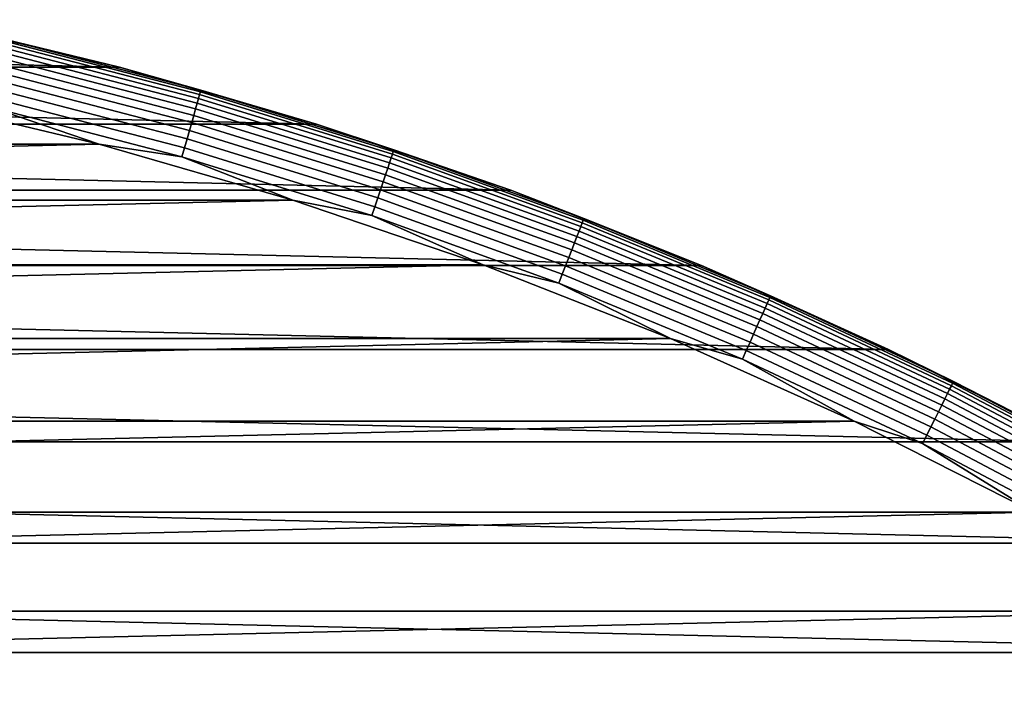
# Model space of a CAD drawing. Header units: metres. Extents: x -28 to 70, y -212 to 27.
# Tile 161 of 220: x 6.39 to 12.58, y 22.67 to 26.89. Entities that reach past the tile are written whole.
import ezdxf

# ---------------------------------------------------------------- set-up
doc = ezdxf.new("R2010")
doc.units = ezdxf.units.M
doc.layers.add('solid_10_261_012_XXX', color=7, linetype='CONTINUOUS')

msp = doc.modelspace()

# ---------------------------------------------------------------- linework, layer by layer
at = {"layer": 'solid_10_261_012_XXX'}
for points in [[(-7.013632, 26.590578, -5), (-5.759677, 26.890074, -5), (7.013632, 26.590578, -5)], [(-5.759677, 26.890074, -5), (5.759677, 26.890074, -5), (7.013632, 26.590578, -5)], [(5.759607, 26.890089, -0.5), (7.013675, 26.590569, -0.5), (7.013632, 26.590578, -5), (5.759677, 26.890074, -5)], [(6.295324, 26.766075, -0.440391), (7.013675, 26.590569, -0.5), (5.759607, 26.890089, -0.5)], [(7.521796, 26.436369, -0.380929), (6.292847, 26.755545, -0.380929), (6.288745, 26.738106, -0.323206), (7.516893, 26.419138, -0.323206)], [(7.524756, 26.446775, -0.440391), (6.295324, 26.766075, -0.440391), (6.292847, 26.755545, -0.380929), (7.521796, 26.436369, -0.380929)], [(7.524756, 26.446775, -0.440391), (7.013675, 26.590569, -0.5), (6.295324, 26.766075, -0.440391)], [(7.51012, 26.395336, -0.268066), (6.283079, 26.714014, -0.268066), (6.275931, 26.683622, -0.216316), (7.501576, 26.365307, -0.216316)], [(7.516893, 26.419138, -0.323206), (6.288745, 26.738106, -0.323206), (6.283079, 26.714014, -0.268066), (7.51012, 26.395336, -0.268066)], [(7.491386, 26.329493, -0.16871), (6.267406, 26.647375, -0.16871), (6.257628, 26.605803, -0.125945), (7.479699, 26.288414, -0.125945)], [(7.501576, 26.365307, -0.216316), (6.275931, 26.683622, -0.216316), (6.267406, 26.647375, -0.16871), (7.491386, 26.329493, -0.16871)], [(-8.252386, 26.232576, -5), (-7.013632, 26.590578, -5), (8.252386, 26.232576, -5)], [(-7.013632, 26.590578, -5), (7.013632, 26.590578, -5), (8.252386, 26.232576, -5)], [(7.479699, 26.288414, -0.125945), (6.257628, 26.605803, -0.125945), (6.24674, 26.559509, -0.088645), (7.466684, 26.242674, -0.088645)], [(7.013675, 26.590569, -0.5), (8.252327, 26.232595, -0.5), (8.252386, 26.232576, -5), (7.013632, 26.590578, -5)], [(7.524756, 26.446775, -0.440391), (8.252327, 26.232595, -0.5), (7.013675, 26.590569, -0.5)], [(7.452533, 26.192938, -0.057356), (6.234901, 26.509172, -0.057356), (6.222284, 26.45553, -0.032535), (7.437453, 26.139935, -0.032535)], [(7.466684, 26.242674, -0.088645), (6.24674, 26.559509, -0.088645), (6.234901, 26.509172, -0.057356), (7.452533, 26.192938, -0.057356)], [(7.437453, 26.139935, -0.032535), (6.222284, 26.45553, -0.032535), (6.209074, 26.399364, -0.014544), (7.421663, 26.084438, -0.014544)], [(8.734693, 26.06078, -0.380929), (7.521796, 26.436369, -0.380929), (7.516893, 26.419138, -0.323206), (8.728999, 26.043793, -0.323206)], [(7.521796, 26.436369, -0.380929), (8.734693, 26.06078, -0.380929), (8.738131, 26.071037, -0.440391), (7.524756, 26.446775, -0.440391)], [(8.738131, 26.071037, -0.440391), (8.252327, 26.232595, -0.5), (7.524756, 26.446775, -0.440391)], [(6.886033, 26.107136), (5.654782, 26.401201), (-6.886079, 26.107122)], [(6.195463, 26.341496, -0.003646), (5.654782, 26.401201), (6.886033, 26.107136)], [(7.421663, 26.084438, -0.014544), (6.209074, 26.399364, -0.014544), (6.195463, 26.341496, -0.003646), (7.405394, 26.02726, -0.003646)], [(8.721135, 26.020327, -0.268066), (7.51012, 26.395336, -0.268066), (7.501576, 26.365307, -0.216316), (8.711213, 25.990726, -0.216316)], [(8.728999, 26.043793, -0.323206), (7.516893, 26.419138, -0.323206), (7.51012, 26.395336, -0.268066), (8.721135, 26.020327, -0.268066)], [(7.405394, 26.02726, -0.003646), (6.195463, 26.341496, -0.003646), (6.886033, 26.107136)], [(8.69938, 25.95542, -0.16871), (7.491386, 26.329493, -0.16871), (7.479699, 26.288414, -0.125945), (8.685807, 25.914925, -0.125945)], [(8.711213, 25.990726, -0.216316), (7.501576, 26.365307, -0.216316), (7.491386, 26.329493, -0.16871), (8.69938, 25.95542, -0.16871)], [(8.685807, 25.914925, -0.125945), (7.479699, 26.288414, -0.125945), (7.466684, 26.242674, -0.088645), (8.670694, 25.869835, -0.088645)], [(-9.472795, 25.816973, -5), (-8.252386, 26.232576, -5), (9.472795, 25.816973, -5)], [(-8.252386, 26.232576, -5), (8.252386, 26.232576, -5), (9.472795, 25.816973, -5)], [(8.654262, 25.820807, -0.057356), (7.452533, 26.192938, -0.057356), (7.437453, 26.139935, -0.032535), (8.636749, 25.768557, -0.032535)], [(8.670694, 25.869835, -0.088645), (7.466684, 26.242674, -0.088645), (7.452533, 26.192938, -0.057356), (8.654262, 25.820807, -0.057356)], [(8.252327, 26.232595, -0.5), (9.472837, 25.816959, -0.5), (9.472795, 25.816973, -5), (8.252386, 26.232576, -5)], [(8.738131, 26.071037, -0.440391), (9.472837, 25.816959, -0.5), (8.252327, 26.232595, -0.5)], [(8.636749, 25.768557, -0.032535), (7.437453, 26.139935, -0.032535), (7.421663, 26.084438, -0.014544), (8.618413, 25.713848, -0.014544)], [(6.886033, 26.107136), (-6.886079, 26.107122), (-8.102205, 25.755665)], [(8.10216, 25.755678), (6.886033, 26.107136), (-8.102205, 25.755665)], [(7.405394, 26.02726, -0.003646), (6.886033, 26.107136), (8.10216, 25.755678)], [(8.618413, 25.713848, -0.014544), (7.421663, 26.084438, -0.014544), (7.405394, 26.02726, -0.003646), (8.599521, 25.657482, -0.003646)], [(8.734693, 26.06078, -0.380929), (9.928949, 25.629572, -0.380929), (9.932858, 25.639662, -0.440391), (8.738131, 26.071037, -0.440391)], [(9.932858, 25.639662, -0.440391), (9.472837, 25.816959, -0.5), (8.738131, 26.071037, -0.440391)], [(8.599521, 25.657482, -0.003646), (7.405394, 26.02726, -0.003646), (8.10216, 25.755678)], [(9.913538, 25.58979, -0.268066), (8.721135, 26.020327, -0.268066), (8.711213, 25.990726, -0.216316), (9.90226, 25.560678, -0.216316)], [(9.922478, 25.612867, -0.323206), (8.728999, 26.043793, -0.323206), (8.721135, 26.020327, -0.268066), (9.913538, 25.58979, -0.268066)], [(9.928949, 25.629572, -0.380929), (8.734693, 26.06078, -0.380929), (8.728999, 26.043793, -0.323206), (9.922478, 25.612867, -0.323206)], [(9.888808, 25.525957, -0.16871), (8.69938, 25.95542, -0.16871), (8.685807, 25.914925, -0.125945), (9.873381, 25.486134, -0.125945)], [(9.90226, 25.560678, -0.216316), (8.711213, 25.990726, -0.216316), (8.69938, 25.95542, -0.16871), (9.888808, 25.525957, -0.16871)], [(9.873381, 25.486134, -0.125945), (8.685807, 25.914925, -0.125945), (8.670694, 25.869835, -0.088645), (9.856201, 25.441788, -0.088645)], [(-10.672545, 25.344561, -5), (-9.472795, 25.816973, -5), (10.672545, 25.344561, -5)], [(-9.472795, 25.816973, -5), (9.472795, 25.816973, -5), (10.672545, 25.344561, -5)], [(9.837522, 25.39357, -0.057356), (8.654262, 25.820807, -0.057356), (8.636749, 25.768557, -0.032535), (9.817615, 25.342186, -0.032535)], [(9.856201, 25.441788, -0.088645), (8.670694, 25.869835, -0.088645), (8.654262, 25.820807, -0.057356), (9.837522, 25.39357, -0.057356)], [(9.472837, 25.816959, -0.5), (10.672524, 25.34457, -0.5), (10.672545, 25.344561, -5), (9.472795, 25.816973, -5)], [(9.932858, 25.639662, -0.440391), (10.672524, 25.34457, -0.5), (9.472837, 25.816959, -0.5)], [(8.10216, 25.755678), (-8.102205, 25.755665), (-9.30049, 25.347601)], [(9.300446, 25.347616), (8.10216, 25.755678), (-9.30049, 25.347601)], [(8.599521, 25.657482, -0.003646), (8.10216, 25.755678), (9.300446, 25.347616)], [(9.817615, 25.342186, -0.032535), (8.636749, 25.768557, -0.032535), (8.618413, 25.713848, -0.014544), (9.796772, 25.288382, -0.014544)], [(9.796772, 25.288382, -0.014544), (8.618413, 25.713848, -0.014544), (8.599521, 25.657482, -0.003646), (9.775296, 25.232948, -0.003646)], [(9.775296, 25.232948, -0.003646), (8.599521, 25.657482, -0.003646), (9.300446, 25.347616)], [(9.928949, 25.629572, -0.380929), (11.102017, 25.143673, -0.380929), (11.106387, 25.15357, -0.440391), (9.932858, 25.639662, -0.440391)], [(11.106387, 25.15357, -0.440391), (10.672524, 25.34457, -0.5), (9.932858, 25.639662, -0.440391)], [(11.084785, 25.104645, -0.268066), (9.913538, 25.58979, -0.268066), (9.90226, 25.560678, -0.216316), (11.072174, 25.076084, -0.216316)], [(11.094781, 25.127285, -0.323206), (9.922478, 25.612867, -0.323206), (9.913538, 25.58979, -0.268066), (11.084785, 25.104645, -0.268066)], [(11.102017, 25.143673, -0.380929), (9.928949, 25.629572, -0.380929), (9.922478, 25.612867, -0.323206), (11.094781, 25.127285, -0.323206)], [(11.057134, 25.042021, -0.16871), (9.888808, 25.525957, -0.16871), (9.873381, 25.486134, -0.125945), (11.039883, 25.002951, -0.125945)], [(11.072174, 25.076084, -0.216316), (9.90226, 25.560678, -0.216316), (9.888808, 25.525957, -0.16871), (11.057134, 25.042021, -0.16871)], [(11.039883, 25.002951, -0.125945), (9.873381, 25.486134, -0.125945), (9.856201, 25.441788, -0.088645), (11.020674, 24.959448, -0.088645)], [(10.999787, 24.912144, -0.057356), (9.837522, 25.39357, -0.057356), (9.817615, 25.342186, -0.032535), (10.977529, 24.861732, -0.032535)], [(11.020674, 24.959448, -0.088645), (9.856201, 25.441788, -0.088645), (9.837522, 25.39357, -0.057356), (10.999787, 24.912144, -0.057356)], [(-11.848718, 24.816483, -5), (-10.672545, 25.344561, -5), (11.848718, 24.816483, -5)], [(-10.672545, 25.344561, -5), (10.672545, 25.344561, -5), (11.848718, 24.816483, -5)], [(9.300446, 25.347616), (-9.30049, 25.347601), (-10.478374, 24.883804)], [(10.47833, 24.883821), (9.300446, 25.347616), (-10.478374, 24.883804)], [(9.775296, 25.232948, -0.003646), (9.300446, 25.347616), (10.47833, 24.883821)], [(10.977529, 24.861732, -0.032535), (9.817615, 25.342186, -0.032535), (9.796772, 25.288382, -0.014544), (10.954223, 24.80895, -0.014544)], [(10.672524, 25.34457, -0.5), (11.848752, 24.816467, -0.5), (11.848718, 24.816483, -5), (10.672545, 25.344561, -5)], [(11.106387, 25.15357, -0.440391), (11.848752, 24.816467, -0.5), (10.672524, 25.34457, -0.5)], [(10.954223, 24.80895, -0.014544), (9.796772, 25.288382, -0.014544), (9.775296, 25.232948, -0.003646), (10.930211, 24.754568, -0.003646)], [(10.930211, 24.754568, -0.003646), (9.775296, 25.232948, -0.003646), (10.47833, 24.883821)], [(12.251393, 24.604115, -0.380929), (11.102017, 25.143673, -0.380929), (11.094781, 25.127285, -0.323206), (12.243408, 24.588078, -0.323206)], [(11.102017, 25.143673, -0.380929), (12.251393, 24.604115, -0.380929), (12.256215, 24.613798, -0.440391), (11.106387, 25.15357, -0.440391)], [(12.256215, 24.613798, -0.440391), (11.848752, 24.816467, -0.5), (11.106387, 25.15357, -0.440391)], [(12.21846, 24.537975, -0.216316), (11.072174, 25.076084, -0.216316), (11.057134, 25.042021, -0.16871), (12.201862, 24.504644, -0.16871)], [(12.232376, 24.565924, -0.268066), (11.084785, 25.104645, -0.268066), (11.072174, 25.076084, -0.216316), (12.21846, 24.537975, -0.216316)], [(12.243408, 24.588078, -0.323206), (11.094781, 25.127285, -0.323206), (11.084785, 25.104645, -0.268066), (12.232376, 24.565924, -0.268066)], [(12.201862, 24.504644, -0.16871), (11.057134, 25.042021, -0.16871), (11.039883, 25.002951, -0.125945), (12.182826, 24.466413, -0.125945)], [(12.161629, 24.423841, -0.088645), (11.020674, 24.959448, -0.088645), (10.999787, 24.912144, -0.057356), (12.138579, 24.377554, -0.057356)], [(12.182826, 24.466413, -0.125945), (11.039883, 25.002951, -0.125945), (11.020674, 24.959448, -0.088645), (12.161629, 24.423841, -0.088645)], [(12.138579, 24.377554, -0.057356), (10.999787, 24.912144, -0.057356), (10.977529, 24.861732, -0.032535), (12.114017, 24.328224, -0.032535)], [(10.47833, 24.883821), (-10.478374, 24.883804), (-11.633175, 24.365328)], [(11.633132, 24.365349), (10.47833, 24.883821), (-11.633175, 24.365328)], [(10.930211, 24.754568, -0.003646), (10.47833, 24.883821), (11.633132, 24.365349)], [(12.114017, 24.328224, -0.032535), (10.977529, 24.861732, -0.032535), (10.954223, 24.80895, -0.014544), (12.088298, 24.276575, -0.014544)], [(-12.998926, 24.233818, -5), (-11.848718, 24.816483, -5), (12.998926, 24.233818, -5)], [(-11.848718, 24.816483, -5), (11.848718, 24.816483, -5), (12.998926, 24.233818, -5)], [(12.088298, 24.276575, -0.014544), (10.954223, 24.80895, -0.014544), (10.930211, 24.754568, -0.003646), (12.061799, 24.223358, -0.003646)], [(11.848752, 24.816467, -0.5), (12.998933, 24.233814, -0.5), (12.998926, 24.233818, -5), (11.848718, 24.816483, -5)], [(12.256215, 24.613798, -0.440391), (12.998933, 24.233814, -0.5), (11.848752, 24.816467, -0.5)], [(12.061799, 24.223358, -0.003646), (10.930211, 24.754568, -0.003646), (11.633132, 24.365349)], [(13.365906, 23.996399, -0.323206), (12.243408, 24.588078, -0.323206), (12.232376, 24.565924, -0.268066), (13.353864, 23.974777, -0.268066)], [(13.374623, 24.012049, -0.380929), (12.251393, 24.604115, -0.380929), (12.243408, 24.588078, -0.323206), (13.365906, 23.996399, -0.323206)], [(12.251393, 24.604115, -0.380929), (13.374623, 24.012049, -0.380929), (13.379888, 24.0215, -0.440391), (12.256215, 24.613798, -0.440391)], [(13.379888, 24.0215, -0.440391), (12.998933, 24.233814, -0.5), (12.256215, 24.613798, -0.440391)], [(13.338672, 23.947502, -0.216316), (12.21846, 24.537975, -0.216316), (12.201862, 24.504644, -0.16871), (13.320552, 23.914972, -0.16871)], [(13.353864, 23.974777, -0.268066), (12.232376, 24.565924, -0.268066), (12.21846, 24.537975, -0.216316), (13.338672, 23.947502, -0.216316)], [(13.29977, 23.877661, -0.125945), (12.182826, 24.466413, -0.125945), (12.161629, 24.423841, -0.088645), (13.276629, 23.836115, -0.088645)], [(13.320552, 23.914972, -0.16871), (12.201862, 24.504644, -0.16871), (12.182826, 24.466413, -0.125945), (13.29977, 23.877661, -0.125945)], [(13.276629, 23.836115, -0.088645), (12.161629, 24.423841, -0.088645), (12.138579, 24.377554, -0.057356), (13.251467, 23.790941, -0.057356)], [(11.633132, 24.365349), (-11.633175, 24.365328), (-12.762454, 23.79327)], [(12.762412, 23.793293), (11.633132, 24.365349), (-12.762454, 23.79327)], [(12.061799, 24.223358, -0.003646), (11.633132, 24.365349), (12.762412, 23.793293)], [(13.251467, 23.790941, -0.057356), (12.138579, 24.377554, -0.057356), (12.114017, 24.328224, -0.032535), (13.224652, 23.742798, -0.032535)], [(13.196575, 23.692392, -0.014544), (12.088298, 24.276575, -0.014544), (12.061799, 24.223358, -0.003646), (13.167647, 23.640457, -0.003646)], [(13.224652, 23.742798, -0.032535), (12.114017, 24.328224, -0.032535), (12.088298, 24.276575, -0.014544), (13.196575, 23.692392, -0.014544)], [(-14.120523, 23.597898, -5), (-12.998926, 24.233818, -5), (14.120523, 23.597898, -5)], [(-12.998926, 24.233818, -5), (12.998926, 24.233818, -5), (14.120523, 23.597898, -5)], [(13.167647, 23.640457, -0.003646), (12.061799, 24.223358, -0.003646), (12.762412, 23.793293)], [(12.762412, 23.793293), (-12.762454, 23.79327), (-13.863633, 23.168938)], [(13.863592, 23.168962), (12.762412, 23.793293), (-13.863633, 23.168938)], [(-15.211097, 22.910097, -5), (-14.120523, 23.597898, -5), (15.211097, 22.910097, -5)], [(-14.120523, 23.597898, -5), (14.120523, 23.597898, -5), (15.211097, 22.910097, -5)], [(13.863592, 23.168962), (-13.863633, 23.168938), (-14.934378, 22.49365)], [(14.934339, 22.493677), (13.863592, 23.168962), (-14.934378, 22.49365)], [(-16.268246, 22.171923, -5), (-15.211097, 22.910097, -5), (16.268246, 22.171923, -5)], [(-15.211097, 22.910097, -5), (15.211097, 22.910097, -5), (16.268246, 22.171923, -5)]]:
    msp.add_3dface(points, dxfattribs=at)

doc.saveas('drawing.dxf')
